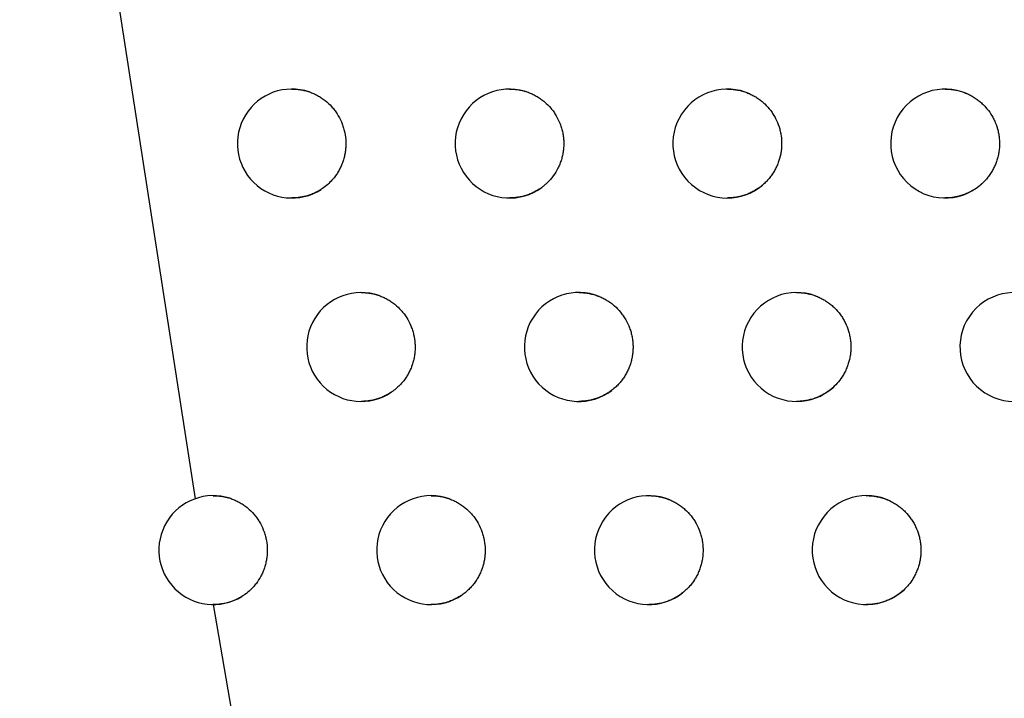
# Model space of a CAD drawing. Header units: millimetres. Extents: x -0.387 to 0.594, y -0.166 to 0.447.
# Tile 52 of 109: x 0.19 to 0.199, y 0.07 to 0.076. Entities that reach past the tile are written whole.
import ezdxf

# ---------------------------------------------------------------- set-up
doc = ezdxf.new("R2010")
doc.units = ezdxf.units.MM
doc.layers.add('FORMAT', color=7, linetype='Continuous')

msp = doc.modelspace()

# ---------------------------------------------------------------- linework, layer by layer
at = {"layer": 'FORMAT', "color": 7, "linetype": 'Continuous', "lineweight": 25}
for p, q in [((0.190274, 0.080194), (0.191595, 0.071673)), ((0.19176, 0.070702), (0.191959, 0.069549))]:
    msp.add_line(p, q, dxfattribs=at)
for centre, radius, start, end in [((0.192483, 0.074935), 0.0005, 71.275142, 302.765638), ((0.194483, 0.074935), 0.0005, 68.91567, 306.154818), ((0.196483, 0.074935), 0.0005, 65.721243, 310.326626), ((0.198483, 0.074935), 0.0005, 61.242002, 315.711049), ((0.193119, 0.073067), 0.0004999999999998, 70.719718, 303.71453), ((0.195119, 0.073067), 0.0005, 68.222529, 307.22725), ((0.197119, 0.073067), 0.0005, 64.833151, 311.576063), ((0.199119, 0.073067), 0.0005000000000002, 60.054105, 317.236524), ((0.191762, 0.071202), 0.0005, 72.124637, 301.655113), ((0.193762, 0.071202), 0.0005, 70.133285, 304.692043), ((0.195762, 0.071202), 0.0005000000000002, 67.489304, 308.336445), ((0.197762, 0.071202), 0.0005000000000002, 63.889982, 312.876024)]:
    msp.add_arc(centre, radius, start, end, dxfattribs=at)
for points, knots in [([(0.2131564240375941, 0.067949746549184), (0.2122123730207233, 0.0711026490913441), (0.2103032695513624, 0.0774785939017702), (0.2076708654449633, 0.0871488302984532), (0.2052006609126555, 0.0969424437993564), (0.2029306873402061, 0.1067916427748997), (0.2008588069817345, 0.1166829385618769), (0.1989864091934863, 0.1266097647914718), (0.1973131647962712, 0.1365706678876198), (0.1958400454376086, 0.1465700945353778), (0.1942829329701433, 0.1588667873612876), (0.1928230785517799, 0.1734813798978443), (0.1917175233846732, 0.1904400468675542), (0.1911460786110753, 0.2074602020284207), (0.191254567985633, 0.2188258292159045), (0.1913088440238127, 0.2245119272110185)], [0, 0, 0, 0, 0.0622011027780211, 0.1257859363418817, 0.1893965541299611, 0.2530847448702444, 0.3167987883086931, 0.3803835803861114, 0.4439938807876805, 0.5076814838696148, 0.5713950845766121, 0.6782397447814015, 0.7852056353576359, 0.892540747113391, 0.9999999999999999, 0.9999999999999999, 0.9999999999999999, 0.9999999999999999]), ([(0.1953760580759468, 0.2224772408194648), (0.1953392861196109, 0.2192291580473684), (0.1952644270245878, 0.2126168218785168), (0.1954034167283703, 0.2026384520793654), (0.1957349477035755, 0.192543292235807), (0.1962762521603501, 0.1824499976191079), (0.1970219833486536, 0.1723712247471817), (0.197972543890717, 0.162313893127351), (0.1991271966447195, 0.1522793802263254), (0.2004868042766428, 0.1422634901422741), (0.2023550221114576, 0.1303335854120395), (0.2048900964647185, 0.1165178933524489), (0.2082999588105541, 0.1008548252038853), (0.2121855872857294, 0.085271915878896), (0.2152034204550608, 0.0749877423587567), (0.2167131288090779, 0.0698429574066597)], [0, 0, 0, 0, 0.0629734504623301, 0.1281992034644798, 0.1934519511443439, 0.2587859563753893, 0.3241471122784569, 0.3893728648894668, 0.4546256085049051, 0.5199596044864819, 0.5853207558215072, 0.6887198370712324, 0.7922265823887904, 0.8960587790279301, 1, 1, 1, 1]), ([(0.1873096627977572, 0.0860241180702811), (0.1874233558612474, 0.0851984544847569), (0.1879918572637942, 0.0810698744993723), (0.1894526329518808, 0.0716757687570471), (0.1915467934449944, 0.0605223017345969), (0.1935492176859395, 0.0513926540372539), (0.1947684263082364, 0.0461877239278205), (0.1954107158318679, 0.0435928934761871), (0.1957318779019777, 0.0422954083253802)], [0, 0, 0, 0, 0.0561086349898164, 0.2805609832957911, 0.6399562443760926, 0.8199378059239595, 0.9099640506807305, 1, 1, 1, 1]), ([(0.1924833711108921, 0.0754352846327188), (0.1924962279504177, 0.0754350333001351), (0.1925227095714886, 0.0754345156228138), (0.1925628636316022, 0.0754294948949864), (0.1926037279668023, 0.0754214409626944), (0.1926304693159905, 0.07541308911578), (0.1926438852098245, 0.0754088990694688)], [0, 0, 0, 0, 0.236476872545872, 0.4870785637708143, 0.7426719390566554, 1, 1, 1, 1]), ([(0.1944833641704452, 0.0754353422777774), (0.1944973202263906, 0.0754350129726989), (0.1945255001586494, 0.0754343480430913), (0.1945679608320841, 0.0754287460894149), (0.1946105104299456, 0.0754195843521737), (0.1946422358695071, 0.075409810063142), (0.1946596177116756, 0.0754032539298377), (0.1946632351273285, 0.0754018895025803)], [0, 0, 0, 0, 0.2279967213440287, 0.4603687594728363, 0.697853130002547, 0.9371188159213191, 1, 1, 1, 1]), ([(0.1964833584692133, 0.0754353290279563), (0.1964836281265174, 0.0754353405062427), (0.1964979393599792, 0.0754359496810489), (0.1965264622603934, 0.0754338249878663), (0.1965688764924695, 0.0754287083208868), (0.1966111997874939, 0.0754193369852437), (0.1966515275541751, 0.0754070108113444), (0.1966769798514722, 0.0753962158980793), (0.196688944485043, 0.0753911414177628)], [0, 0, 0, 0, 0.0038317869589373, 0.203360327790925, 0.4042815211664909, 0.6096170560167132, 0.8164885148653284, 1, 1, 1, 1]), ([(0.1984833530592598, 0.0754352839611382), (0.1984839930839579, 0.0754353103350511), (0.1984986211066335, 0.0754359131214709), (0.1985273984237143, 0.075433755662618), (0.1985696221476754, 0.0754285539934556), (0.1986117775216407, 0.0754192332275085), (0.1986517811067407, 0.0754067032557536), (0.1986893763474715, 0.0753916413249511), (0.1987123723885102, 0.0753796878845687), (0.1987239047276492, 0.0753736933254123)], [0, 0, 0, 0, 0.0076773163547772, 0.1754681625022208, 0.3444294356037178, 0.5170971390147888, 0.6910527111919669, 0.8450652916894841, 1, 1, 1, 1]), ([(0.1926438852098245, 0.0754088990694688), (0.1926565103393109, 0.0754042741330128), (0.1926818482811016, 0.0753949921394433), (0.1927185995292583, 0.0753768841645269), (0.19275427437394, 0.0753556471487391), (0.1927990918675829, 0.0753233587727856), (0.1928397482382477, 0.0752854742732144), (0.1928753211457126, 0.0752428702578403), (0.1929072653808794, 0.0751973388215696), (0.1929335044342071, 0.0751478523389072), (0.1929534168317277, 0.0750956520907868), (0.192968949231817, 0.0750419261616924), (0.1929778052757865, 0.074986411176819), (0.1929797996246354, 0.0749304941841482), (0.1929778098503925, 0.0748885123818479), (0.1929724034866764, 0.0748470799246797), (0.1929636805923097, 0.0748063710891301), (0.1929514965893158, 0.0747661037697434), (0.192936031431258, 0.0747271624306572), (0.1929175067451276, 0.0746898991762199), (0.1928961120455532, 0.0746545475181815), (0.1928715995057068, 0.0746207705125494), (0.1928405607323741, 0.074585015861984), (0.1928020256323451, 0.0745482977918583), (0.1927700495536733, 0.0745260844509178), (0.1927539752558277, 0.0745149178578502)], [0, 0, 0, 0, 0.0365936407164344, 0.0734414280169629, 0.111090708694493, 0.149016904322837, 0.2226620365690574, 0.2600427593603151, 0.297968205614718, 0.3716273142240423, 0.4090150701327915, 0.4469476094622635, 0.5206238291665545, 0.5580203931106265, 0.5959620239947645, 0.6325749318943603, 0.66944206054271, 0.7071110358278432, 0.7450571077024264, 0.7816677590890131, 0.8188009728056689, 0.8561996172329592, 0.8941437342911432, 0.9467863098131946, 1, 1, 1, 1]), ([(0.1946632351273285, 0.0754018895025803), (0.1946757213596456, 0.075396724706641), (0.19470078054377, 0.0753863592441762), (0.1947369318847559, 0.0753666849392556), (0.1947718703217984, 0.0753439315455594), (0.1948155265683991, 0.0753097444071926), (0.1948547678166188, 0.0752701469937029), (0.1948887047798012, 0.0752260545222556), (0.194918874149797, 0.075179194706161), (0.1949431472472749, 0.0751286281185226), (0.1949609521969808, 0.0750756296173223), (0.1949709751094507, 0.0750347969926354), (0.1949775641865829, 0.0749934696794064), (0.1949807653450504, 0.074951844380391), (0.1949805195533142, 0.0749096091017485), (0.1949767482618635, 0.0748676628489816), (0.1949695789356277, 0.0748265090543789), (0.1949591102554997, 0.0747862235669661), (0.1949451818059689, 0.0747465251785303), (0.1949223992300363, 0.0746957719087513), (0.1948933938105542, 0.07464817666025), (0.1948589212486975, 0.0746048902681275), (0.1948319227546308, 0.074576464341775), (0.1948049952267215, 0.0745519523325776), (0.1947872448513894, 0.0745384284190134), (0.1947783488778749, 0.0745316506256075)], [0, 0, 0, 0, 0.0383353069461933, 0.0769368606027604, 0.11637806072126, 0.1561093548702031, 0.2332596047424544, 0.272419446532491, 0.312149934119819, 0.3893150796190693, 0.428482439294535, 0.4682205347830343, 0.5065714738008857, 0.5451886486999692, 0.5846455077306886, 0.6243925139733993, 0.6627463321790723, 0.7013664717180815, 0.7408266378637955, 0.7805770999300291, 0.8574774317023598, 0.8969341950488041, 0.936681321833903, 0.9682665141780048, 1, 1, 1, 1]), ([(0.196688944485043, 0.0753911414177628), (0.1967011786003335, 0.0753852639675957), (0.1967257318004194, 0.075373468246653), (0.1967608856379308, 0.0753517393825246), (0.1967946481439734, 0.0753270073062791), (0.1968365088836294, 0.0752903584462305), (0.1968736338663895, 0.0752485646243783), (0.1969051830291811, 0.0752025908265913), (0.1969327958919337, 0.0751540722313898), (0.1969542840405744, 0.0751021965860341), (0.1969691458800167, 0.0750482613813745), (0.1969794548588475, 0.0749932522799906), (0.1969828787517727, 0.0749371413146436), (0.1969793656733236, 0.0748813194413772), (0.1969711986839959, 0.0748260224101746), (0.1969561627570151, 0.0747720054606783), (0.1969346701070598, 0.0747206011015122), (0.1969152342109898, 0.0746833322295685), (0.1968927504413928, 0.0746478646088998), (0.1968672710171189, 0.0746144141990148), (0.1968388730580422, 0.0745827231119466), (0.1968176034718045, 0.0745637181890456), (0.1968069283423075, 0.0745541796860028)], [0, 0, 0, 0, 0.0408179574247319, 0.0819194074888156, 0.1239148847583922, 0.1662192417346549, 0.2483658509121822, 0.2900617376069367, 0.3323652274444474, 0.4145276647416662, 0.4562315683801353, 0.4985432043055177, 0.5807213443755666, 0.6224333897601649, 0.6647534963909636, 0.7469347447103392, 0.7886485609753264, 0.8309706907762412, 0.8724534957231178, 0.9142338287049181, 0.9569542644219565, 1, 1, 1, 1]), ([(0.1987239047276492, 0.0753736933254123), (0.1987356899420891, 0.0753668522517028), (0.1987593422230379, 0.0753531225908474), (0.1987928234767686, 0.0753286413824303), (0.1988246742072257, 0.0753012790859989), (0.1988636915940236, 0.0752613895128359), (0.198897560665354, 0.0752167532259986), (0.1989255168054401, 0.0751683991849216), (0.1989493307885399, 0.075117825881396), (0.1989667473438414, 0.0750643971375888), (0.198977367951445, 0.075009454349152), (0.1989818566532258, 0.0749676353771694), (0.1989828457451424, 0.0749258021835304), (0.1989804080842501, 0.0748841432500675), (0.1989744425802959, 0.0748423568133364), (0.1989649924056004, 0.0748013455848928), (0.1989522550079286, 0.0747615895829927), (0.1989363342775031, 0.0747231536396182), (0.1989170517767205, 0.0746857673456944), (0.1988946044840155, 0.0746502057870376), (0.1988695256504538, 0.0746166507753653), (0.1988507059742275, 0.0745963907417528), (0.198841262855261, 0.0745862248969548)], [0, 0, 0, 0, 0.0446628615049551, 0.089635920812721, 0.1355872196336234, 0.181876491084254, 0.2717610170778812, 0.3173845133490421, 0.3636728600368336, 0.4535740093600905, 0.4992059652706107, 0.5455029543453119, 0.5901807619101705, 0.6351687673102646, 0.6811351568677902, 0.7274396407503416, 0.7721167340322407, 0.8171040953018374, 0.8630701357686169, 0.9093744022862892, 0.9545269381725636, 1, 1, 1, 1]), ([(0.1927539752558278, 0.0745149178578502), (0.192742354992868, 0.0745078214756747), (0.192719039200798, 0.0744935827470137), (0.1926817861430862, 0.0744758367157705), (0.1926429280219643, 0.0744608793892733), (0.1926025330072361, 0.074449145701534), (0.1925610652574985, 0.0744408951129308), (0.1925212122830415, 0.0744360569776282), (0.192495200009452, 0.0744357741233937), (0.192483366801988, 0.0744356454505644)], [0, 0, 0, 0, 0.1423302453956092, 0.2855823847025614, 0.4317109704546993, 0.5788222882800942, 0.7267545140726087, 0.8756982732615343, 1, 1, 1, 1]), ([(0.1947783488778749, 0.0745316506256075), (0.1947706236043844, 0.0745262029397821), (0.1947515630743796, 0.074512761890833), (0.1947193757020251, 0.0744939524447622), (0.1946815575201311, 0.0744756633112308), (0.1946418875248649, 0.074460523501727), (0.1946009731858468, 0.0744487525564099), (0.194559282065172, 0.074440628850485), (0.1945200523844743, 0.0744359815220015), (0.194494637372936, 0.07443577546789), (0.1944833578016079, 0.0744356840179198)], [0, 0, 0, 0, 0.0895632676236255, 0.220979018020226, 0.3532831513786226, 0.4883685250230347, 0.6244070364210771, 0.7580558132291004, 0.892621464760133, 1, 1, 1, 1]), ([(0.1968069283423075, 0.0745541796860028), (0.1967983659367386, 0.0745471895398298), (0.1967812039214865, 0.0745331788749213), (0.1967514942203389, 0.0745128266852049), (0.1967179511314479, 0.0744931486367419), (0.1966800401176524, 0.0744750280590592), (0.1966403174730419, 0.0744600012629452), (0.196599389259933, 0.074448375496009), (0.1965577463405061, 0.0744404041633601), (0.1965190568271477, 0.0744359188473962), (0.1964941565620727, 0.0744357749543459), (0.1964833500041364, 0.07443571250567)], [0, 0, 0, 0, 0.0938840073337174, 0.1881759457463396, 0.306059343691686, 0.4247439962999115, 0.5459410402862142, 0.6680006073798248, 0.7874713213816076, 0.9077638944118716, 1, 1, 1, 1]), ([(0.198841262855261, 0.0745862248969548), (0.1988345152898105, 0.0745795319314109), (0.1988209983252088, 0.0745661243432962), (0.1987992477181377, 0.074547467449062), (0.1987764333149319, 0.0745299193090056), (0.1987490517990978, 0.0745113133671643), (0.1987166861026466, 0.0744924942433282), (0.1986787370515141, 0.074474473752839), (0.1986389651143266, 0.0744595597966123), (0.1985980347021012, 0.0744480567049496), (0.1985564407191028, 0.0744402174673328), (0.1985182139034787, 0.0744358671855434), (0.1984937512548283, 0.0744357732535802), (0.1984833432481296, 0.0744357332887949)], [0, 0, 0, 0, 0.0712186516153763, 0.1426677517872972, 0.2148215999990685, 0.2872131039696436, 0.3912405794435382, 0.4959785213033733, 0.602947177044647, 0.7106828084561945, 0.815792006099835, 0.9216259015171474, 1, 1, 1, 1]), ([(0.1931190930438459, 0.0735672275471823), (0.1931324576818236, 0.0735669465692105), (0.1931597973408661, 0.073566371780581), (0.1932011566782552, 0.0735610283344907), (0.1932430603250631, 0.073552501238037), (0.1932704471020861, 0.0735436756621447), (0.1932841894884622, 0.0735392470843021)], [0, 0, 0, 0, 0.2387356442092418, 0.4883747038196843, 0.7432719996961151, 1, 1, 1, 1]), ([(0.1932841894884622, 0.0735392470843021), (0.1932967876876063, 0.0735344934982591), (0.1933220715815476, 0.0735249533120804), (0.1933586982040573, 0.0735064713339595), (0.1933942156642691, 0.073484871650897), (0.1934387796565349, 0.073452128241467), (0.1934791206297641, 0.0734138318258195), (0.1935143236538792, 0.0733708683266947), (0.1935458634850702, 0.0733250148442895), (0.1935716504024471, 0.0732752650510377), (0.1935910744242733, 0.0732228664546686), (0.1936060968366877, 0.0731689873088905), (0.1936144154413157, 0.0731133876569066), (0.1936158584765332, 0.0730574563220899), (0.1936134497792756, 0.0730154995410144), (0.1936076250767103, 0.0729741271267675), (0.1935984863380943, 0.0729335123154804), (0.1935858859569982, 0.0728933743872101), (0.1935700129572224, 0.0728545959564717), (0.1935511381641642, 0.0728176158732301), (0.1935293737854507, 0.0727824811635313), (0.193504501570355, 0.072748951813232), (0.1934744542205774, 0.0727150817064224), (0.1934389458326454, 0.0726815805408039), (0.1934107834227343, 0.0726614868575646), (0.1933966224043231, 0.0726513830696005)], [0, 0, 0, 0, 0.0370346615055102, 0.0743265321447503, 0.1124295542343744, 0.1508128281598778, 0.2253455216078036, 0.2631767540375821, 0.3015592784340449, 0.3761059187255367, 0.4139441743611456, 0.4523337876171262, 0.5268971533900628, 0.5647440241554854, 0.6031425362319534, 0.6401959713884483, 0.6775066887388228, 0.7156289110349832, 0.7540315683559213, 0.7910824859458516, 0.8283907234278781, 0.8665106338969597, 0.9049110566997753, 0.9521860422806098, 1, 1, 1, 1]), ([(0.1951190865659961, 0.0735672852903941), (0.195133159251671, 0.0735669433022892), (0.195161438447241, 0.0735662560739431), (0.1952039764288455, 0.0735606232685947), (0.1952464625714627, 0.0735514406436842), (0.1952800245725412, 0.0735411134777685), (0.1952991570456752, 0.0735337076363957), (0.1953045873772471, 0.0735316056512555)], [0, 0, 0, 0, 0.2225875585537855, 0.4472918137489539, 0.6769382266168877, 0.9083060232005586, 0.9999999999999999, 0.9999999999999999, 0.9999999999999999, 0.9999999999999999]), ([(0.1953045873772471, 0.0735316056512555), (0.1953170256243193, 0.0735262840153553), (0.195341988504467, 0.0735156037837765), (0.1953779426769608, 0.0734954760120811), (0.1954126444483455, 0.0734722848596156), (0.1954559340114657, 0.0734375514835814), (0.1954947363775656, 0.0733974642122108), (0.1955281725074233, 0.0733529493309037), (0.1955578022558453, 0.0733057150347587), (0.1955814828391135, 0.0732548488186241), (0.1955986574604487, 0.0732016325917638), (0.1956081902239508, 0.0731606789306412), (0.1956142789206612, 0.0731192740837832), (0.195616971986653, 0.0730776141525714), (0.1956162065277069, 0.0730353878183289), (0.1956119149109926, 0.0729934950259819), (0.1956042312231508, 0.0729524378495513), (0.1955932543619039, 0.0729122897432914), (0.19557882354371, 0.0728727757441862), (0.1955611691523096, 0.0728347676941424), (0.1955405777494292, 0.0727986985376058), (0.1955171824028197, 0.072764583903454), (0.1954906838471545, 0.072732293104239), (0.1954592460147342, 0.0726996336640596), (0.1954349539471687, 0.0726799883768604), (0.1954215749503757, 0.0726691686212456)], [0, 0, 0, 0, 0.0389007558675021, 0.0780716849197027, 0.1180946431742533, 0.1584119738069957, 0.2367001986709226, 0.2764376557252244, 0.3167541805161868, 0.3950572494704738, 0.4348022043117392, 0.4751263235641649, 0.5140424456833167, 0.5532287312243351, 0.5932670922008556, 0.633599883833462, 0.6725185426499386, 0.7117074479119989, 0.7517487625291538, 0.7920846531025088, 0.830999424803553, 0.8701844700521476, 0.9102220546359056, 0.9505542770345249, 1, 1, 1, 1]), ([(0.1971190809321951, 0.0735672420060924), (0.1971194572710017, 0.0735672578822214), (0.197133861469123, 0.0735678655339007), (0.1971624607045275, 0.0735657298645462), (0.1972048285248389, 0.0735605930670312), (0.1972470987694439, 0.0735512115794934), (0.1972898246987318, 0.0735381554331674), (0.1973174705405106, 0.0735260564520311), (0.1973317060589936, 0.0735198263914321)], [0, 0, 0, 0, 0.0051589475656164, 0.1974563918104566, 0.3910958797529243, 0.5889883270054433, 0.7883600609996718, 1, 1, 1, 1]), ([(0.1973317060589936, 0.0735198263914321), (0.1973438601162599, 0.0735137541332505), (0.197368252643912, 0.0735015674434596), (0.1974031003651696, 0.0734792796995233), (0.1974365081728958, 0.0734540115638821), (0.1974778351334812, 0.0734166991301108), (0.1975143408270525, 0.0733743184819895), (0.1975451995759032, 0.0733278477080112), (0.1975720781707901, 0.0732788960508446), (0.1975927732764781, 0.0732266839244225), (0.1976068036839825, 0.0731725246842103), (0.1976139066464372, 0.0731310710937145), (0.197617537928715, 0.073089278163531), (0.1976177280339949, 0.0730475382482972), (0.1976144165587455, 0.0730054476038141), (0.1976076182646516, 0.0729640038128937), (0.1975974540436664, 0.0729235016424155), (0.1975840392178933, 0.0728841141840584), (0.1975672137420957, 0.0728455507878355), (0.1975418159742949, 0.0727988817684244), (0.1975049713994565, 0.0727457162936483), (0.1974690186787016, 0.072710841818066), (0.1974508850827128, 0.0726932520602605)], [0, 0, 0, 0, 0.0415947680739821, 0.0834784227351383, 0.1262731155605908, 0.169382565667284, 0.2530925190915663, 0.2955819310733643, 0.3386905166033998, 0.422416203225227, 0.4649135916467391, 0.5080302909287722, 0.5496402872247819, 0.5918439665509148, 0.6343491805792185, 0.6774740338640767, 0.7190850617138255, 0.760985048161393, 0.8037964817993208, 0.8469229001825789, 0.9227919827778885, 1, 1, 1, 1]), ([(0.1933966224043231, 0.0726513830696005), (0.1933950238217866, 0.0726503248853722), (0.1933818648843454, 0.0726416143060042), (0.1933562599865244, 0.0726264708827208), (0.1933184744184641, 0.0726081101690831), (0.1932788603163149, 0.0725928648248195), (0.1932379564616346, 0.0725809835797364), (0.1931962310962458, 0.0725727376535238), (0.193156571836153, 0.0725679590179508), (0.1931307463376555, 0.0725677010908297), (0.1931190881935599, 0.072567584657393)], [0, 0, 0, 0, 0.019478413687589, 0.1603390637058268, 0.302147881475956, 0.4469214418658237, 0.5927096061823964, 0.736356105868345, 0.8809858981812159, 0.9999999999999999, 0.9999999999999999, 0.9999999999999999, 0.9999999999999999]), ([(0.1954215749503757, 0.0726691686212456), (0.1954112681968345, 0.0726616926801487), (0.1953897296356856, 0.0726460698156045), (0.195354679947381, 0.0726256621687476), (0.1953168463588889, 0.0726074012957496), (0.1952771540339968, 0.0725922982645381), (0.1952362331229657, 0.0725805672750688), (0.1951945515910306, 0.072572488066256), (0.1951554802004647, 0.0725678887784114), (0.1951302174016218, 0.0725677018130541), (0.1951190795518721, 0.0725676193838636)], [0, 0, 0, 0, 0.117147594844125, 0.2448094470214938, 0.3733356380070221, 0.5045690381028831, 0.6367306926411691, 0.7664325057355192, 0.8970248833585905, 0.9999999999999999, 0.9999999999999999, 0.9999999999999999, 0.9999999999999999]), ([(0.1974508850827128, 0.0726932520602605), (0.1974410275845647, 0.0726848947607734), (0.1974212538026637, 0.0726681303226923), (0.1973885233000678, 0.07264550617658), (0.1973533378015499, 0.0726248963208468), (0.1973154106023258, 0.0726068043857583), (0.197275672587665, 0.0725918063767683), (0.1972347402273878, 0.0725802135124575), (0.197193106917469, 0.0725722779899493), (0.1971545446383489, 0.0725678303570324), (0.1971297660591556, 0.0725677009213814), (0.1971190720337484, 0.0725676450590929)], [0, 0, 0, 0, 0.1064621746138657, 0.2135592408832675, 0.3279196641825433, 0.4430583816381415, 0.5606384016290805, 0.6790568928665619, 0.7948629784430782, 0.9114662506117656, 1, 1, 1, 1]), ([(0.1917621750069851, 0.0716998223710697), (0.1917769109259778, 0.0717002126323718), (0.1918101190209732, 0.0717010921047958), (0.1918617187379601, 0.0716928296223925), (0.1918976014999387, 0.0716826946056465), (0.191915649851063, 0.0716775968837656)], [0, 0, 0, 0, 0.2839188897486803, 0.6398247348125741, 1, 1, 1, 1]), ([(0.191915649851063, 0.0716775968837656), (0.191928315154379, 0.071673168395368), (0.1919537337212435, 0.0716642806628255), (0.1919906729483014, 0.0716467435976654), (0.1920265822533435, 0.0716260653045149), (0.1920605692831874, 0.071602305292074), (0.1921029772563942, 0.0715670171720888), (0.1921409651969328, 0.0715263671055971), (0.1921735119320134, 0.071481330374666), (0.1922022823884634, 0.0714336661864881), (0.1922251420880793, 0.0713824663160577), (0.1922414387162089, 0.0713289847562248), (0.1922533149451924, 0.0712743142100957), (0.1922584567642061, 0.0712183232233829), (0.1922566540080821, 0.0711624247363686), (0.1922518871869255, 0.0711209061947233), (0.1922437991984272, 0.0710800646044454), (0.1922322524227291, 0.0710396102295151), (0.1922174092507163, 0.0710004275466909), (0.1921935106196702, 0.0709503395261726), (0.1921635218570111, 0.0709035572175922), (0.1921297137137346, 0.0708631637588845), (0.1920965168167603, 0.0708292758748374), (0.1920621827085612, 0.0708004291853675), (0.192034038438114, 0.0707822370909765), (0.1920245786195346, 0.0707761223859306)], [0, 0, 0, 0, 0.0360354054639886, 0.0723210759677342, 0.1093960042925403, 0.1467436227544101, 0.1827790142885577, 0.2560737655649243, 0.2934206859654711, 0.3294626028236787, 0.4027704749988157, 0.4401240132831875, 0.4761741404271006, 0.5494989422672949, 0.5868612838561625, 0.6229154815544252, 0.6592200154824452, 0.6963141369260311, 0.7336811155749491, 0.7697336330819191, 0.8430639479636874, 0.8804295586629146, 0.9099785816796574, 0.9697421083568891, 1, 1, 1, 1]), ([(0.1937621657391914, 0.0717016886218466), (0.1937759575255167, 0.0717013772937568), (0.1938040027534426, 0.0717007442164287), (0.1938463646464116, 0.0716951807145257), (0.1938890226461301, 0.0716860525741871), (0.1939174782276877, 0.0716772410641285), (0.1939317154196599, 0.0716721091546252), (0.1939320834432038, 0.0716719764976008)], [0, 0, 0, 0, 0.2391148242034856, 0.4862335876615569, 0.7387923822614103, 0.9932479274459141, 0.9999999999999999, 0.9999999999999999, 0.9999999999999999, 0.9999999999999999]), ([(0.1939320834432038, 0.0716719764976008), (0.1939446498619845, 0.0716670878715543), (0.1939698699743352, 0.0716572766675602), (0.1940063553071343, 0.0716384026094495), (0.1940416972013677, 0.0716164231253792), (0.1940859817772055, 0.0715832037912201), (0.1941259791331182, 0.0715444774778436), (0.1941607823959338, 0.0715011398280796), (0.1941918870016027, 0.0714549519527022), (0.1942171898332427, 0.0714049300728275), (0.1942360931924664, 0.071352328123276), (0.1942505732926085, 0.0712982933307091), (0.1942583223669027, 0.0712426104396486), (0.1942591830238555, 0.0711866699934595), (0.1942563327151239, 0.0711447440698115), (0.1942500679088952, 0.0711034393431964), (0.1942404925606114, 0.0710629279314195), (0.194227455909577, 0.0710229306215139), (0.1942111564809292, 0.0709843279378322), (0.1941918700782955, 0.0709475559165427), (0.1941697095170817, 0.0709126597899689), (0.1941444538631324, 0.0708794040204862), (0.1941155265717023, 0.0708475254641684), (0.194083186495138, 0.0708173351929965), (0.194058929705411, 0.0707995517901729), (0.1940467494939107, 0.070790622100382)], [0, 0, 0, 0, 0.037504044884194, 0.0752685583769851, 0.1138545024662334, 0.1527242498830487, 0.2282015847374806, 0.2665122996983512, 0.3053812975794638, 0.3808725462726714, 0.4191902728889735, 0.4580663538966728, 0.5335739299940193, 0.5719000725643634, 0.6107848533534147, 0.6483071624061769, 0.6860900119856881, 0.7246946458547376, 0.763583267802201, 0.801102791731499, 0.8388828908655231, 0.8774849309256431, 0.916371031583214, 0.9580068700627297, 1, 1, 1, 1]), ([(0.1957621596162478, 0.0717017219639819), (0.1957622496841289, 0.0717017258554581), (0.1957764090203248, 0.0717023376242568), (0.1958048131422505, 0.0717002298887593), (0.1958473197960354, 0.0716951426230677), (0.1958897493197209, 0.0716857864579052), (0.195925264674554, 0.07167490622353), (0.195946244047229, 0.0716665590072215), (0.195953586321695, 0.0716636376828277)], [0, 0, 0, 0, 0.0013804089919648, 0.2170104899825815, 0.4341460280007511, 0.6560557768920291, 0.8796278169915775, 1, 1, 1, 1]), ([(0.195953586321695, 0.0716636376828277), (0.1959659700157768, 0.0716581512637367), (0.1959908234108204, 0.071647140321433), (0.1960265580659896, 0.0716265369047), (0.1960609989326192, 0.0716028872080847), (0.1961038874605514, 0.0715675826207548), (0.1961422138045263, 0.071526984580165), (0.196175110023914, 0.0714820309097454), (0.1962041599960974, 0.0714344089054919), (0.1962272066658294, 0.0713832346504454), (0.196243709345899, 0.0713297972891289), (0.1962527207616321, 0.0712887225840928), (0.1962582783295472, 0.0712472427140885), (0.1962604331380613, 0.0712055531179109), (0.1962591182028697, 0.0711633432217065), (0.1962542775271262, 0.071121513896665), (0.1962460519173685, 0.0710805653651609), (0.1962345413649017, 0.0710405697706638), (0.1962195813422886, 0.0710012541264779), (0.196201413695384, 0.0709634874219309), (0.1961803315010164, 0.0709276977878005), (0.1961564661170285, 0.0708939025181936), (0.1961295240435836, 0.0708619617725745), (0.1961013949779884, 0.0708335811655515), (0.1960814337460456, 0.0708170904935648), (0.1960722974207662, 0.0708095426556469)], [0, 0, 0, 0, 0.0395098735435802, 0.079294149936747, 0.1199437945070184, 0.1608924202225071, 0.2404065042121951, 0.2807661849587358, 0.3217140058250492, 0.4012428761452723, 0.4416100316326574, 0.4825654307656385, 0.5220903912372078, 0.5618897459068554, 0.602554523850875, 0.6435183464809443, 0.6830454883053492, 0.7228471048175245, 0.7635144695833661, 0.8044810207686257, 0.844003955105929, 0.8838013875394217, 0.9244646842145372, 0.9654272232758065, 1, 1, 1, 1]), ([(0.197762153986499, 0.0717016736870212), (0.1977626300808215, 0.071701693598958), (0.1977771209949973, 0.0717022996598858), (0.1978057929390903, 0.0717001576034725), (0.197848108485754, 0.071694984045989), (0.1978903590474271, 0.0716856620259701), (0.1979268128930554, 0.0716742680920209), (0.197957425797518, 0.0716623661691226), (0.1979739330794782, 0.0716545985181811), (0.1979821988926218, 0.0716507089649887)], [0, 0, 0, 0, 0.0062901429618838, 0.1914534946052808, 0.3779089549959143, 0.5684582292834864, 0.7604309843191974, 0.8800388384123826, 1, 1, 1, 1]), ([(0.1979821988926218, 0.0716507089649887), (0.1979942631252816, 0.0716444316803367), (0.198018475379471, 0.0716318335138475), (0.1980529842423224, 0.0716089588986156), (0.1980860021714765, 0.0715831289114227), (0.1981267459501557, 0.0715451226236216), (0.1981625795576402, 0.0715021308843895), (0.1981926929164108, 0.0714551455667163), (0.1982187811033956, 0.0714057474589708), (0.1982386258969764, 0.0713531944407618), (0.1982517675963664, 0.0712988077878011), (0.1982581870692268, 0.0712572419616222), (0.1982611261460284, 0.0712153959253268), (0.1982606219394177, 0.07117366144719), (0.1982566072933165, 0.0711316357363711), (0.1982491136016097, 0.0710903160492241), (0.1982382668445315, 0.0710499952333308), (0.1982241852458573, 0.0710108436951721), (0.1982067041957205, 0.070972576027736), (0.1981820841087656, 0.0709291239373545), (0.1981486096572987, 0.0708817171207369), (0.1981178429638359, 0.0708508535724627), (0.1981023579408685, 0.0708353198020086)], [0, 0, 0, 0, 0.0424415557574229, 0.0851778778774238, 0.1288437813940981, 0.1728308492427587, 0.2582449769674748, 0.3015993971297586, 0.3455856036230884, 0.4310153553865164, 0.4743777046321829, 0.5183719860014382, 0.5608283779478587, 0.6038905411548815, 0.6472603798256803, 0.6912624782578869, 0.7337194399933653, 0.7764712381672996, 0.820153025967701, 0.8641562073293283, 0.9316291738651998, 1, 1, 1, 1]), ([(0.1960722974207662, 0.0708095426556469), (0.1960593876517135, 0.0707999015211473), (0.1960353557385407, 0.0707819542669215), (0.1959973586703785, 0.0707599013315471), (0.195959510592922, 0.0707416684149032), (0.1959197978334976, 0.0707265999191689), (0.1958788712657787, 0.0707149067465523), (0.1958371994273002, 0.0707068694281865), (0.1957982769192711, 0.0707023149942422), (0.1957731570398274, 0.0707021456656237), (0.195762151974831, 0.0707020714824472)], [0, 0, 0, 0, 0.1439267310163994, 0.267923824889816, 0.392761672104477, 0.520233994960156, 0.6486100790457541, 0.7744700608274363, 0.9011949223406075, 1, 1, 1, 1]), ([(0.1981023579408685, 0.0708353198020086), (0.1980912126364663, 0.0708254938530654), (0.1980688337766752, 0.0708057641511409), (0.1980329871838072, 0.0707807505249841), (0.1979960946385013, 0.0707591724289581), (0.1979581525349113, 0.0707411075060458), (0.1979184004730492, 0.0707261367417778), (0.1978774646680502, 0.0707145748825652), (0.1978358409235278, 0.070706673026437), (0.1977973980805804, 0.0707022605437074), (0.1977727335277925, 0.0707021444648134), (0.1977621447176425, 0.0707020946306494)], [0, 0, 0, 0, 0.1186800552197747, 0.2382998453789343, 0.3492105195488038, 0.4608769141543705, 0.5749146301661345, 0.6897671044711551, 0.8019937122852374, 0.9149933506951, 1, 1, 1, 1]), ([(0.1920245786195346, 0.0707761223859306), (0.1920107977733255, 0.0707681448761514), (0.1919831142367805, 0.0707521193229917), (0.1919277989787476, 0.0707284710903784), (0.1918573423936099, 0.0707083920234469), (0.1917964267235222, 0.0707018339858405), (0.1917635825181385, 0.0707017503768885), (0.1917596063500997, 0.0707017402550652)], [0, 0, 0, 0, 0.1707783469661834, 0.343066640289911, 0.6458296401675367, 0.9571236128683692, 1, 1, 1, 1]), ([(0.1940467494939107, 0.070790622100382), (0.1940426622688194, 0.0707878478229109), (0.1940271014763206, 0.0707772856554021), (0.1939988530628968, 0.070760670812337), (0.193961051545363, 0.0707423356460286), (0.1939214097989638, 0.0707271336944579), (0.1938804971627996, 0.0707152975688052), (0.1938387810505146, 0.070707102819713), (0.1937993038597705, 0.0707023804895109), (0.1937736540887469, 0.0707021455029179), (0.1937621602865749, 0.070702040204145)], [0, 0, 0, 0, 0.0487797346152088, 0.1857131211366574, 0.3235698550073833, 0.4643152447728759, 0.6060497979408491, 0.7455329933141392, 0.8859719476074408, 1, 1, 1, 1])]:
    msp.add_open_spline(points, degree=3, knots=knots, dxfattribs=at)

doc.saveas('drawing.dxf')
